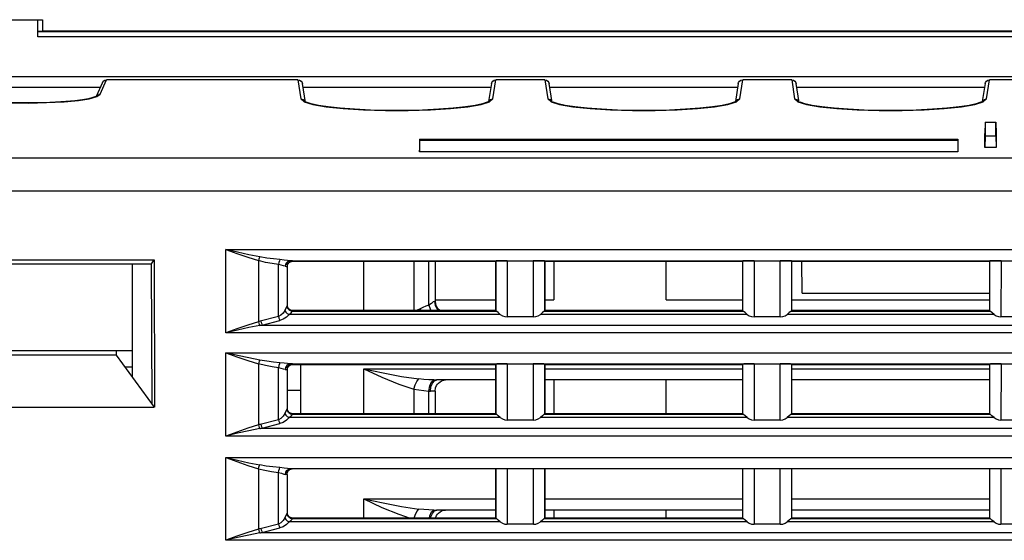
# Model space of a CAD drawing. Extents: x 0 to 420, y 0 to 297.
# Tile 10 of 34: x 208 to 224, y 69 to 77. Entities that reach past the tile are written whole.
import ezdxf

# ---------------------------------------------------------------- set-up
doc = ezdxf.new("R2010")
doc.units = 0
doc.header["$LTSCALE"] = 23.1
doc.layers.get('0').update_dxf_attribs({"linetype": 'CONTINUOUS'})

msp = doc.modelspace()

# ---------------------------------------------------------------- linework, layer by layer
at = {"color": 7, "linetype": 'CONTINUOUS'}
for p, q in [((207.938, 77.293), (208.533, 77.293)), ((208.463, 77.027), (208.463, 77.293)), ((208.533, 77.293), (208.533, 77.113)), ((208.463, 77.115), (208.533, 77.115)), ((208.463, 77.111), (232.599, 77.111)), ((232.543, 77.113), (208.533, 77.113)), ((232.598, 77.027), (208.463, 77.027)), ((207.865, 76.406), (227.36, 76.406)), ((209.434, 76.128), (209.533, 76.355)), ((212.52, 76.355), (209.533, 76.355)), ((212.52, 76.355), (212.566, 76.058)), ((215.559, 76.058), (215.606, 76.355)), ((216.37, 76.355), (215.606, 76.355)), ((216.37, 76.355), (216.416, 76.058)), ((219.409, 76.058), (219.456, 76.355)), ((220.22, 76.355), (219.456, 76.355)), ((220.22, 76.355), (220.266, 76.058)), ((223.259, 76.058), (223.306, 76.355)), ((227.203, 76.355), (223.306, 76.355)), ((209.433, 76.232), (207.695, 76.232)), ((209.469, 76.312), (209.374, 76.096)), ((212.635, 76.003), (212.589, 76.295)), ((215.526, 76.232), (212.599, 76.232)), ((215.536, 76.295), (215.492, 76.015)), ((216.485, 76.003), (216.439, 76.295)), ((219.376, 76.232), (216.449, 76.232)), ((219.386, 76.295), (219.342, 76.015)), ((220.335, 76.003), (220.289, 76.295)), ((223.226, 76.232), (220.299, 76.232)), ((223.236, 76.295), (223.192, 76.015)), ((209.099, 76.034), (209.265, 76.06)), ((209.378, 76.098), (209.365, 76.092)), ((209.4, 76.119), (209.434, 76.128)), ((212.566, 76.058), (212.617, 76.013)), ((215.525, 76.049), (215.559, 76.058)), ((216.416, 76.058), (216.467, 76.013)), ((219.375, 76.049), (219.409, 76.058)), ((220.266, 76.058), (220.317, 76.013)), ((223.225, 76.049), (223.259, 76.058)), ((212.617, 76.013), (212.751, 75.971)), ((215.167, 75.935), (215.375, 75.971)), ((216.467, 76.013), (216.601, 75.971)), ((219.017, 75.935), (219.225, 75.971)), ((220.317, 76.013), (220.451, 75.971)), ((222.867, 75.935), (223.075, 75.971)), ((223.236, 75.692), (223.233, 75.516)), ((223.236, 75.692), (223.236, 75.475)), ((223.236, 75.692), (223.405, 75.692)), ((223.405, 75.475), (223.405, 75.692)), ((223.405, 75.692), (223.408, 75.516)), ((214.416, 75.43), (214.413, 75.254)), ((214.416, 75.409), (214.413, 75.233)), ((214.416, 75.43), (214.416, 75.409)), ((214.416, 75.43), (222.81, 75.43)), ((222.81, 75.409), (214.416, 75.409)), ((222.81, 75.43), (222.813, 75.254)), ((222.81, 75.409), (222.81, 75.43)), ((222.81, 75.409), (222.813, 75.233)), ((223.233, 75.298), (223.233, 75.516)), ((223.236, 75.475), (223.233, 75.298)), ((223.405, 75.475), (223.236, 75.475)), ((223.405, 75.475), (223.408, 75.298)), ((223.408, 75.516), (223.408, 75.298)), ((214.413, 75.233), (214.413, 75.254)), ((222.813, 75.254), (222.813, 75.233)), ((223.408, 75.298), (223.233, 75.298)), ((189.902, 75.137), (227.373, 75.137)), ((222.813, 75.233), (214.413, 75.233)), ((227.381, 74.615), (189.894, 74.615)), ((211.393, 72.405), (211.393, 73.706)), ((211.393, 73.706), (227.167, 73.706)), ((206.301, 73.545), (210.275, 73.545)), ((206.337, 73.485), (210.238, 73.485)), ((209.933, 73.485), (209.933, 71.721)), ((210.238, 73.485), (210.275, 73.545)), ((210.244, 71.295), (210.238, 73.485)), ((210.275, 73.545), (210.281, 71.244)), ((211.902, 73.533), (211.902, 72.579)), ((212.217, 72.66), (212.217, 73.472)), ((212.347, 73.442), (212.35, 73.442)), ((212.354, 73.47), (212.35, 73.442)), ((212.35, 73.442), (212.35, 72.832)), ((212.352, 73.464), (212.354, 73.469)), ((212.354, 73.469), (212.373, 73.498)), ((212.373, 73.498), (212.401, 73.516)), ((212.396, 73.531), (226.131, 73.531)), ((212.401, 73.516), (212.435, 73.523)), ((212.435, 73.523), (212.437, 73.529)), ((212.435, 73.523), (215.603, 73.523)), ((213.545, 72.753), (213.545, 73.531)), ((214.327, 73.531), (214.327, 72.753)), ((214.561, 72.837), (214.561, 73.527)), ((214.658, 73.526), (214.658, 72.896)), ((215.609, 73.529), (215.603, 73.523)), ((215.603, 73.523), (215.603, 72.753)), ((215.609, 72.746), (215.609, 73.529)), ((215.785, 73.531), (215.784, 72.655)), ((216.192, 72.655), (216.191, 73.531)), ((216.367, 73.529), (216.367, 72.746)), ((216.367, 73.529), (216.373, 73.523)), ((216.373, 72.753), (216.373, 73.523)), ((216.373, 73.523), (219.453, 73.523)), ((216.513, 73.531), (216.513, 72.921)), ((218.263, 72.921), (218.263, 73.531)), ((219.459, 73.529), (219.453, 73.523)), ((219.453, 73.523), (219.453, 72.753)), ((219.459, 72.746), (219.459, 73.529)), ((219.635, 73.531), (219.634, 72.655)), ((220.042, 72.655), (220.041, 73.531)), ((220.217, 73.529), (220.217, 72.746)), ((220.217, 73.529), (220.223, 73.523)), ((220.223, 72.753), (220.223, 73.523)), ((220.223, 73.523), (223.303, 73.523)), ((220.384, 73.026), (220.38, 73.531)), ((223.309, 73.529), (223.303, 73.523)), ((223.303, 73.523), (223.303, 72.753)), ((223.309, 72.746), (223.309, 73.529)), ((223.485, 73.531), (223.484, 72.655)), ((220.384, 73.026), (223.303, 73.026)), ((212.332, 72.793), (212.313, 72.755)), ((212.35, 72.832), (212.35, 72.828)), ((212.35, 72.827), (212.35, 72.828)), ((212.35, 72.828), (212.353, 72.811)), ((212.353, 72.811), (212.353, 72.811)), ((214.649, 72.896), (214.658, 72.896)), ((214.658, 72.921), (215.603, 72.921)), ((216.373, 72.921), (216.513, 72.921)), ((218.263, 72.921), (219.453, 72.921)), ((220.223, 72.921), (223.303, 72.921)), ((212.217, 72.66), (211.929, 72.586)), ((212.375, 72.771), (212.404, 72.752)), ((212.376, 72.771), (212.404, 72.752)), ((215.676, 72.693), (212.382, 72.693)), ((212.404, 72.752), (212.437, 72.746)), ((212.404, 72.752), (212.437, 72.745)), ((212.435, 72.753), (212.437, 72.746)), ((215.603, 72.753), (212.435, 72.753)), ((212.437, 72.745), (212.437, 72.746)), ((212.437, 72.746), (215.61, 72.746)), ((214.425, 72.783), (214.366, 72.753)), ((214.439, 72.753), (214.425, 72.783)), ((215.609, 72.746), (215.603, 72.753)), ((215.609, 72.746), (215.61, 72.746)), ((216.192, 72.655), (215.784, 72.655)), ((219.526, 72.693), (216.3, 72.693)), ((216.366, 72.746), (216.367, 72.746)), ((216.366, 72.746), (219.46, 72.746)), ((216.367, 72.746), (216.373, 72.753)), ((219.453, 72.753), (216.373, 72.753)), ((219.459, 72.746), (219.453, 72.753)), ((219.459, 72.746), (219.46, 72.746)), ((220.042, 72.655), (219.634, 72.655)), ((223.376, 72.693), (220.15, 72.693)), ((220.216, 72.746), (220.217, 72.746)), ((220.216, 72.746), (223.31, 72.746)), ((220.217, 72.746), (220.223, 72.753)), ((223.303, 72.753), (220.223, 72.753)), ((223.309, 72.746), (223.303, 72.753)), ((223.309, 72.746), (223.31, 72.746)), ((223.892, 72.655), (223.484, 72.655)), ((211.963, 72.528), (212.238, 72.599)), ((211.963, 72.528), (226.598, 72.528)), ((227.167, 72.405), (211.393, 72.405)), ((209.933, 72.127), (206.643, 72.127)), ((209.688, 72.057), (206.888, 72.057)), ((209.688, 72.057), (209.688, 72.127)), ((210.281, 71.244), (209.688, 72.057)), ((211.393, 70.795), (211.393, 72.096)), ((211.393, 72.096), (227.167, 72.096)), ((209.933, 71.871), (209.823, 71.871)), ((211.902, 71.923), (211.902, 70.969)), ((212.354, 71.859), (212.373, 71.888)), ((212.373, 71.888), (212.401, 71.906)), ((212.396, 71.921), (226.131, 71.921)), ((212.401, 71.906), (212.435, 71.913)), ((212.435, 71.913), (212.437, 71.919)), ((212.435, 71.913), (215.603, 71.913)), ((212.558, 71.921), (212.558, 71.143)), ((215.609, 71.919), (215.603, 71.913)), ((215.603, 71.913), (215.603, 71.143)), ((215.609, 71.136), (215.609, 71.919)), ((215.785, 71.921), (215.784, 71.045)), ((216.192, 71.045), (216.191, 71.921)), ((216.367, 71.919), (216.367, 71.136)), ((216.367, 71.919), (216.373, 71.913)), ((216.373, 71.143), (216.373, 71.913)), ((216.373, 71.913), (219.453, 71.913)), ((219.459, 71.919), (219.453, 71.913)), ((219.453, 71.913), (219.453, 71.143)), ((219.459, 71.136), (219.459, 71.919)), ((219.635, 71.921), (219.634, 71.045)), ((220.042, 71.045), (220.041, 71.921)), ((220.217, 71.919), (220.217, 71.136)), ((220.217, 71.919), (220.223, 71.913)), ((220.223, 71.143), (220.223, 71.913)), ((220.223, 71.913), (223.303, 71.913)), ((223.309, 71.919), (223.303, 71.913)), ((223.303, 71.913), (223.303, 71.143)), ((223.309, 71.136), (223.309, 71.919)), ((223.485, 71.921), (223.484, 71.045)), ((212.217, 71.05), (212.217, 71.862)), ((212.347, 71.832), (212.35, 71.832)), ((212.354, 71.86), (212.35, 71.832)), ((212.35, 71.832), (212.35, 71.222)), ((212.352, 71.854), (212.354, 71.859)), ((213.545, 71.143), (213.545, 71.845)), ((213.545, 71.845), (215.603, 71.845)), ((216.373, 71.845), (219.453, 71.845)), ((220.223, 71.845), (223.303, 71.845)), ((214.586, 71.496), (214.593, 71.563)), ((214.603, 71.642), (214.639, 71.671)), ((214.649, 71.657), (214.688, 71.671)), ((215.603, 71.671), (214.68, 71.671)), ((219.453, 71.671), (216.373, 71.671)), ((216.513, 71.671), (216.513, 71.143)), ((218.263, 71.143), (218.263, 71.671)), ((223.303, 71.671), (220.223, 71.671)), ((212.558, 71.506), (212.35, 71.506)), ((214.327, 71.528), (214.327, 71.143)), ((214.561, 71.143), (214.561, 71.497)), ((214.658, 71.496), (214.665, 71.546)), ((214.658, 71.496), (214.658, 71.143)), ((206.297, 71.244), (210.278, 71.244)), ((212.332, 71.183), (212.313, 71.145)), ((212.35, 71.222), (212.35, 71.218)), ((212.35, 71.217), (212.35, 71.218)), ((212.35, 71.218), (212.353, 71.201)), ((212.353, 71.201), (212.353, 71.201)), ((212.375, 71.161), (212.404, 71.142)), ((212.376, 71.161), (212.404, 71.142)), ((212.404, 71.142), (212.437, 71.136)), ((212.404, 71.142), (212.437, 71.135)), ((212.435, 71.143), (212.437, 71.136)), ((215.603, 71.143), (212.435, 71.143)), ((212.437, 71.135), (212.437, 71.136)), ((212.437, 71.136), (215.61, 71.136)), ((215.609, 71.136), (215.603, 71.143)), ((215.609, 71.136), (215.61, 71.136)), ((216.366, 71.136), (216.367, 71.136)), ((216.366, 71.136), (219.46, 71.136)), ((216.367, 71.136), (216.373, 71.143)), ((219.453, 71.143), (216.373, 71.143)), ((219.459, 71.136), (219.453, 71.143)), ((219.459, 71.136), (219.46, 71.136)), ((220.216, 71.136), (220.217, 71.136)), ((220.216, 71.136), (223.31, 71.136)), ((220.217, 71.136), (220.223, 71.143)), ((223.303, 71.143), (220.223, 71.143)), ((223.309, 71.136), (223.303, 71.143)), ((223.309, 71.136), (223.31, 71.136)), ((212.217, 71.05), (211.929, 70.976)), ((211.963, 70.918), (212.238, 70.989)), ((215.676, 71.083), (212.382, 71.083)), ((216.192, 71.045), (215.784, 71.045)), ((219.526, 71.083), (216.3, 71.083)), ((220.042, 71.045), (219.634, 71.045)), ((223.376, 71.083), (220.15, 71.083)), ((223.892, 71.045), (223.484, 71.045)), ((227.167, 70.795), (211.393, 70.795)), ((211.963, 70.918), (226.598, 70.918)), ((211.393, 69.168), (211.393, 70.459)), ((211.393, 70.459), (227.167, 70.459)), ((211.902, 70.286), (211.902, 69.342)), ((212.217, 69.422), (212.217, 70.225)), ((212.347, 70.197), (212.324, 70.197)), ((212.346, 70.259), (212.37, 70.278)), ((212.35, 70.197), (212.347, 70.197)), ((212.35, 70.197), (212.35, 69.595)), ((212.37, 70.278), (212.399, 70.285)), ((226.126, 70.285), (212.399, 70.285)), ((215.603, 70.286), (215.603, 69.516)), ((215.609, 69.509), (215.609, 70.285)), ((215.784, 70.285), (215.784, 69.418)), ((216.192, 69.418), (216.192, 70.285)), ((216.367, 70.285), (216.367, 69.509)), ((216.373, 69.516), (216.373, 70.286)), ((219.453, 70.286), (219.453, 69.516)), ((219.459, 69.509), (219.459, 70.285)), ((219.634, 70.285), (219.634, 69.418)), ((220.042, 69.418), (220.042, 70.285)), ((220.217, 70.285), (220.217, 69.509)), ((220.223, 69.516), (220.223, 70.286)), ((223.303, 70.286), (223.303, 69.516)), ((223.309, 69.509), (223.309, 70.285)), ((223.484, 70.285), (223.484, 69.418)), ((213.545, 69.516), (213.545, 69.815)), ((213.545, 69.815), (215.603, 69.815)), ((216.373, 69.815), (219.453, 69.815)), ((220.223, 69.815), (223.303, 69.815)), ((212.35, 69.595), (212.35, 69.59)), ((212.35, 69.589), (212.35, 69.59)), ((212.35, 69.59), (212.353, 69.574)), ((212.353, 69.574), (212.353, 69.573)), ((214.603, 69.612), (214.639, 69.641)), ((214.649, 69.627), (214.688, 69.641)), ((215.603, 69.641), (214.68, 69.641)), ((219.453, 69.641), (216.373, 69.641)), ((216.513, 69.641), (216.513, 69.516)), ((218.263, 69.516), (218.263, 69.641)), ((223.303, 69.641), (220.223, 69.641)), ((212.217, 69.422), (211.929, 69.349)), ((212.332, 69.556), (212.313, 69.517)), ((212.375, 69.533), (212.404, 69.514)), ((212.376, 69.533), (212.404, 69.515)), ((215.676, 69.456), (212.382, 69.456)), ((212.404, 69.515), (212.437, 69.509)), ((212.404, 69.514), (212.437, 69.508)), ((212.435, 69.516), (212.437, 69.509)), ((215.603, 69.516), (212.435, 69.516)), ((212.437, 69.508), (212.437, 69.509)), ((212.437, 69.509), (215.61, 69.509)), ((214.591, 69.516), (214.593, 69.533)), ((215.609, 69.509), (215.603, 69.516)), ((215.609, 69.509), (215.61, 69.509)), ((216.192, 69.418), (215.784, 69.418)), ((219.526, 69.456), (216.3, 69.456)), ((216.366, 69.509), (216.367, 69.509)), ((216.366, 69.509), (219.46, 69.509)), ((216.367, 69.509), (216.373, 69.516)), ((219.453, 69.516), (216.373, 69.516)), ((219.459, 69.509), (219.453, 69.516)), ((219.459, 69.509), (219.46, 69.509)), ((220.042, 69.418), (219.634, 69.418)), ((223.376, 69.456), (220.15, 69.456)), ((220.216, 69.509), (220.217, 69.509)), ((220.216, 69.509), (223.31, 69.509)), ((220.217, 69.509), (220.223, 69.516)), ((223.303, 69.516), (220.223, 69.516)), ((223.309, 69.509), (223.303, 69.516)), ((223.309, 69.509), (223.31, 69.509)), ((223.892, 69.418), (223.484, 69.418)), ((211.963, 69.291), (212.238, 69.361)), ((211.963, 69.291), (226.598, 69.291)), ((227.167, 69.168), (211.393, 69.168))]:
    msp.add_line(p, q, dxfattribs=at)
for points in [[(209.469, 76.312), (209.484, 76.334), (209.507, 76.349), (209.533, 76.355)], [(212.52, 76.355), (212.546, 76.349), (212.569, 76.335), (212.584, 76.312), (212.589, 76.295)], [(215.536, 76.295), (215.541, 76.312), (215.557, 76.334), (215.579, 76.349), (215.606, 76.355)], [(216.37, 76.355), (216.396, 76.349), (216.419, 76.335), (216.434, 76.312), (216.439, 76.295)], [(219.386, 76.295), (219.391, 76.312), (219.407, 76.334), (219.429, 76.349), (219.456, 76.355)], [(220.22, 76.355), (220.246, 76.349), (220.269, 76.335), (220.284, 76.312), (220.289, 76.295)], [(223.236, 76.295), (223.241, 76.312), (223.257, 76.334), (223.279, 76.349), (223.306, 76.355)], [(207.193, 76.092), (207.329, 76.057), (207.528, 76.028), (207.771, 76.008), (208.039, 75.996), (208.315, 75.992), (208.6, 75.998), (208.871, 76.012), (209.099, 76.034)], [(209.365, 76.092), (209.323, 76.077), (209.254, 76.06), (209.159, 76.044), (209.04, 76.028), (208.899, 76.015), (208.738, 76.004), (208.562, 75.997), (208.377, 75.993), (208.19, 75.993), (208.006, 75.997), (207.832, 76.005), (207.673, 76.015), (207.533, 76.029), (207.415, 76.044), (207.322, 76.06), (207.253, 76.077), (207.208, 76.093)], [(209.265, 76.06), (209.383, 76.093), (209.434, 76.128)], [(209.37, 76.087), (209.374, 76.094), (209.4, 76.119)], [(212.566, 76.058), (212.602, 76.048), (212.627, 76.022), (212.635, 76)], [(215.498, 76.018), (215.471, 76.004), (215.399, 75.98), (215.286, 75.955), (215.133, 75.932), (214.94, 75.911), (214.715, 75.894), (214.462, 75.882), (214.194, 75.876), (213.92, 75.876), (213.653, 75.882), (213.403, 75.894), (213.18, 75.911), (212.99, 75.932), (212.838, 75.956), (212.726, 75.98), (212.65, 76.006)], [(215.375, 75.971), (215.508, 76.013), (215.559, 76.058)], [(215.496, 76.017), (215.499, 76.024), (215.525, 76.049)], [(216.416, 76.058), (216.452, 76.048), (216.477, 76.022), (216.485, 76)], [(219.348, 76.018), (219.321, 76.004), (219.249, 75.98), (219.136, 75.955), (218.983, 75.932), (218.79, 75.911), (218.565, 75.894), (218.312, 75.882), (218.044, 75.876), (217.77, 75.876), (217.503, 75.882), (217.253, 75.894), (217.03, 75.911), (216.84, 75.932), (216.688, 75.956), (216.576, 75.98), (216.5, 76.006)], [(219.225, 75.971), (219.358, 76.013), (219.409, 76.058)], [(219.346, 76.017), (219.349, 76.024), (219.375, 76.049)], [(220.266, 76.058), (220.302, 76.048), (220.327, 76.022), (220.335, 76)], [(223.198, 76.018), (223.171, 76.004), (223.099, 75.98), (222.986, 75.955), (222.833, 75.932), (222.64, 75.911), (222.415, 75.894), (222.162, 75.882), (221.894, 75.876), (221.62, 75.876), (221.353, 75.882), (221.103, 75.894), (220.88, 75.911), (220.69, 75.932), (220.538, 75.956), (220.426, 75.98), (220.35, 76.006)], [(223.075, 75.971), (223.208, 76.013), (223.259, 76.058)], [(223.196, 76.017), (223.199, 76.024), (223.225, 76.049)], [(212.751, 75.971), (212.958, 75.935), (213.226, 75.906), (213.542, 75.886), (213.887, 75.876), (214.241, 75.876), (214.585, 75.886), (214.9, 75.907), (215.167, 75.935)], [(216.601, 75.971), (216.808, 75.935), (217.076, 75.906), (217.392, 75.886), (217.737, 75.876), (218.091, 75.876), (218.435, 75.886), (218.75, 75.907), (219.017, 75.935)], [(220.451, 75.971), (220.658, 75.935), (220.926, 75.906), (221.242, 75.886), (221.587, 75.876), (221.941, 75.876), (222.285, 75.886), (222.6, 75.907), (222.867, 75.935)], [(211.924, 73.59), (211.753, 73.625), (211.576, 73.664), (211.393, 73.706)], [(211.393, 73.706), (211.568, 73.643), (211.738, 73.585), (211.902, 73.533)], [(211.924, 73.59), (211.916, 73.573), (211.909, 73.554), (211.902, 73.533)], [(212.238, 73.55), (212.137, 73.56), (212.034, 73.572), (211.924, 73.59)], [(212.217, 73.472), (212.115, 73.487), (212.012, 73.506), (211.902, 73.533)], [(212.238, 73.55), (212.23, 73.531), (212.222, 73.504), (212.217, 73.472)], [(212.322, 73.444), (212.295, 73.449), (212.26, 73.461), (212.217, 73.472)], [(212.398, 73.531), (212.356, 73.535), (212.304, 73.542), (212.238, 73.55)], [(212.396, 73.531), (212.368, 73.524), (212.344, 73.505), (212.328, 73.477), (212.322, 73.444)], [(212.322, 73.444), (212.337, 73.443), (212.347, 73.442)], [(212.375, 73.504), (212.356, 73.475), (212.354, 73.47)], [(212.437, 73.529), (212.404, 73.522), (212.375, 73.504)], [(212.437, 73.529), (212.433, 73.53), (212.419, 73.531), (212.396, 73.531)], [(215.785, 73.531), (215.716, 73.531), (215.659, 73.53), (215.622, 73.53), (215.609, 73.529)], [(216.367, 73.529), (216.353, 73.53), (216.315, 73.53), (216.258, 73.531), (216.19, 73.531)], [(219.634, 73.531), (219.566, 73.531), (219.509, 73.53), (219.472, 73.53), (219.459, 73.529)], [(220.217, 73.529), (220.203, 73.53), (220.165, 73.53), (220.108, 73.531), (220.04, 73.531)], [(223.485, 73.531), (223.415, 73.531), (223.359, 73.53), (223.322, 73.53), (223.309, 73.529)], [(212.35, 72.832), (212.345, 72.819), (212.332, 72.793)], [(212.35, 72.828), (212.356, 72.799), (212.375, 72.771)], [(212.352, 72.811), (212.351, 72.817), (212.35, 72.825), (212.35, 72.827)], [(212.353, 72.811), (212.356, 72.8), (212.376, 72.771)], [(212.435, 72.753), (212.401, 72.76), (212.373, 72.779), (212.354, 72.807), (212.353, 72.811)], [(214.561, 72.837), (214.514, 72.821), (214.469, 72.803), (214.425, 72.783)], [(214.649, 72.896), (214.63, 72.888), (214.6, 72.866), (214.561, 72.837)], [(214.561, 72.837), (214.581, 72.779), (214.594, 72.753)], [(214.649, 72.896), (214.661, 72.831), (214.698, 72.772), (214.725, 72.753)], [(214.739, 72.753), (214.709, 72.774), (214.671, 72.83), (214.658, 72.897)], [(214.658, 72.896), (214.671, 72.829), (214.709, 72.772), (214.738, 72.753)], [(212.313, 72.755), (212.287, 72.715), (212.254, 72.681), (212.217, 72.66)], [(212.217, 72.66), (212.223, 72.637), (212.231, 72.616), (212.238, 72.599)], [(212.382, 72.693), (212.341, 72.651), (212.291, 72.618), (212.238, 72.599)], [(212.313, 72.755), (212.33, 72.73), (212.354, 72.709), (212.382, 72.693)], [(212.382, 72.693), (212.412, 72.72), (212.431, 72.737), (212.437, 72.745)], [(215.676, 72.693), (215.643, 72.721), (215.62, 72.739), (215.61, 72.746)], [(215.676, 72.693), (215.708, 72.673), (215.744, 72.66), (215.784, 72.655)], [(216.192, 72.655), (216.231, 72.66), (216.267, 72.673), (216.3, 72.693)], [(216.366, 72.746), (216.356, 72.739), (216.333, 72.721), (216.3, 72.693)], [(219.526, 72.693), (219.493, 72.721), (219.47, 72.739), (219.46, 72.746)], [(219.526, 72.693), (219.558, 72.673), (219.594, 72.66), (219.634, 72.655)], [(220.042, 72.655), (220.081, 72.66), (220.117, 72.673), (220.15, 72.693)], [(220.216, 72.746), (220.206, 72.739), (220.183, 72.721), (220.15, 72.693)], [(223.376, 72.693), (223.343, 72.721), (223.32, 72.739), (223.31, 72.746)], [(223.376, 72.693), (223.408, 72.673), (223.444, 72.66), (223.484, 72.655)], [(211.902, 72.579), (211.737, 72.527), (211.568, 72.468), (211.393, 72.405)], [(211.924, 72.521), (211.753, 72.487), (211.576, 72.448), (211.393, 72.405)], [(211.929, 72.586), (211.916, 72.583), (211.902, 72.579)], [(211.902, 72.579), (211.909, 72.558), (211.916, 72.538), (211.924, 72.521)], [(211.924, 72.521), (211.937, 72.524), (211.95, 72.526), (211.963, 72.528)], [(211.942, 72.59), (211.948, 72.567), (211.955, 72.546), (211.963, 72.528)], [(211.924, 71.98), (211.753, 72.015), (211.576, 72.054), (211.393, 72.096)], [(211.393, 72.096), (211.568, 72.033), (211.738, 71.975), (211.902, 71.923)], [(211.924, 71.98), (211.916, 71.963), (211.909, 71.944), (211.902, 71.923)], [(212.217, 71.862), (212.115, 71.877), (212.012, 71.896), (211.902, 71.923)], [(212.238, 71.94), (212.137, 71.95), (212.034, 71.962), (211.924, 71.98)], [(212.238, 71.94), (212.23, 71.921), (212.222, 71.894), (212.217, 71.862)], [(212.398, 71.921), (212.356, 71.925), (212.304, 71.932), (212.238, 71.94)], [(212.396, 71.921), (212.368, 71.914), (212.344, 71.895), (212.328, 71.867), (212.322, 71.834)], [(212.375, 71.894), (212.356, 71.865), (212.354, 71.86)], [(212.437, 71.919), (212.404, 71.912), (212.375, 71.894)], [(212.437, 71.919), (212.433, 71.92), (212.419, 71.921), (212.396, 71.921)], [(215.785, 71.921), (215.716, 71.921), (215.659, 71.92), (215.622, 71.92), (215.609, 71.919)], [(216.367, 71.919), (216.353, 71.92), (216.315, 71.92), (216.258, 71.921), (216.19, 71.921)], [(219.634, 71.921), (219.566, 71.921), (219.509, 71.92), (219.472, 71.92), (219.459, 71.919)], [(220.217, 71.919), (220.203, 71.92), (220.165, 71.92), (220.108, 71.921), (220.04, 71.921)], [(223.485, 71.921), (223.415, 71.921), (223.359, 71.92), (223.322, 71.92), (223.309, 71.919)], [(212.322, 71.834), (212.295, 71.839), (212.26, 71.851), (212.217, 71.862)], [(212.322, 71.834), (212.337, 71.833), (212.347, 71.832)], [(213.545, 71.845), (213.85, 71.781), (214.137, 71.725), (214.405, 71.686)], [(213.545, 71.845), (213.83, 71.712), (214.092, 71.605), (214.327, 71.528)], [(214.327, 71.528), (214.346, 71.593), (214.374, 71.649), (214.405, 71.686)], [(214.639, 71.671), (214.56, 71.674), (214.482, 71.679), (214.405, 71.686)], [(214.561, 71.497), (214.574, 71.578), (214.603, 71.642)], [(214.593, 71.563), (214.616, 71.619), (214.649, 71.657)], [(214.639, 71.671), (214.656, 71.671), (214.672, 71.671), (214.68, 71.671)], [(214.665, 71.546), (214.681, 71.583), (214.697, 71.607), (214.711, 71.622)], [(214.711, 71.622), (214.737, 71.643), (214.755, 71.653)], [(214.755, 71.653), (214.775, 71.661), (214.794, 71.667), (214.812, 71.67), (214.82, 71.671)], [(214.327, 71.528), (214.403, 71.515), (214.481, 71.505), (214.561, 71.497)], [(214.561, 71.497), (214.57, 71.496), (214.578, 71.496), (214.586, 71.496)], [(214.658, 71.496), (214.649, 71.496), (214.624, 71.496), (214.586, 71.496)], [(212.313, 71.145), (212.287, 71.105), (212.254, 71.071), (212.217, 71.05)], [(212.313, 71.145), (212.33, 71.12), (212.354, 71.099), (212.382, 71.083)], [(212.35, 71.222), (212.345, 71.209), (212.332, 71.183)], [(212.35, 71.218), (212.356, 71.189), (212.375, 71.161)], [(212.352, 71.201), (212.351, 71.207), (212.35, 71.215), (212.35, 71.217)], [(212.353, 71.201), (212.356, 71.19), (212.376, 71.161)], [(212.435, 71.143), (212.401, 71.15), (212.373, 71.169), (212.354, 71.197), (212.353, 71.201)], [(212.382, 71.083), (212.412, 71.11), (212.431, 71.127), (212.437, 71.135)], [(215.676, 71.083), (215.643, 71.111), (215.62, 71.129), (215.61, 71.136)], [(216.366, 71.136), (216.356, 71.129), (216.333, 71.111), (216.3, 71.083)], [(219.526, 71.083), (219.493, 71.111), (219.47, 71.129), (219.46, 71.136)], [(220.216, 71.136), (220.206, 71.129), (220.183, 71.111), (220.15, 71.083)], [(223.376, 71.083), (223.343, 71.111), (223.32, 71.129), (223.31, 71.136)], [(211.902, 70.969), (211.737, 70.917), (211.568, 70.858), (211.393, 70.795)], [(211.929, 70.976), (211.916, 70.973), (211.902, 70.969)], [(211.902, 70.969), (211.909, 70.948), (211.916, 70.928), (211.924, 70.911)], [(211.942, 70.98), (211.948, 70.957), (211.955, 70.936), (211.963, 70.918)], [(212.217, 71.05), (212.223, 71.027), (212.231, 71.006), (212.238, 70.989)], [(212.382, 71.083), (212.341, 71.041), (212.291, 71.008), (212.238, 70.989)], [(215.676, 71.083), (215.708, 71.063), (215.744, 71.05), (215.784, 71.045)], [(216.192, 71.045), (216.231, 71.05), (216.267, 71.063), (216.3, 71.083)], [(219.526, 71.083), (219.558, 71.063), (219.594, 71.05), (219.634, 71.045)], [(220.042, 71.045), (220.081, 71.05), (220.117, 71.063), (220.15, 71.083)], [(223.376, 71.083), (223.408, 71.063), (223.444, 71.05), (223.484, 71.045)], [(211.924, 70.911), (211.753, 70.877), (211.576, 70.838), (211.393, 70.795)], [(211.924, 70.911), (211.937, 70.914), (211.95, 70.916), (211.963, 70.918)], [(211.393, 70.459), (211.577, 70.417), (211.754, 70.378), (211.924, 70.344)], [(211.393, 70.459), (211.568, 70.396), (211.738, 70.338), (211.902, 70.286)], [(211.902, 70.286), (211.909, 70.307), (211.916, 70.327), (211.924, 70.344)], [(212.238, 70.303), (212.129, 70.314), (212.024, 70.327), (211.924, 70.344)], [(211.902, 70.286), (212.002, 70.261), (212.106, 70.241), (212.217, 70.225)], [(212.217, 70.225), (212.222, 70.257), (212.23, 70.284), (212.238, 70.303)], [(212.217, 70.225), (212.261, 70.214), (212.298, 70.202), (212.324, 70.197)], [(212.399, 70.285), (212.359, 70.288), (212.303, 70.296), (212.238, 70.303)], [(212.324, 70.197), (212.33, 70.231), (212.346, 70.259)], [(212.35, 70.197), (212.353, 70.222), (212.36, 70.239)], [(212.36, 70.239), (212.372, 70.255), (212.382, 70.265), (212.395, 70.274), (212.408, 70.28), (212.419, 70.283)], [(212.419, 70.283), (212.429, 70.285), (212.431, 70.285)], [(213.545, 69.815), (213.85, 69.751), (214.137, 69.695), (214.405, 69.656)], [(213.545, 69.815), (213.83, 69.682), (214.092, 69.575), (214.272, 69.516)], [(212.35, 69.595), (212.345, 69.582), (212.332, 69.556)], [(212.35, 69.59), (212.356, 69.562), (212.375, 69.533)], [(212.352, 69.574), (212.351, 69.579), (212.35, 69.588), (212.35, 69.589)], [(212.353, 69.573), (212.356, 69.562), (212.376, 69.533)], [(212.435, 69.516), (212.401, 69.522), (212.373, 69.541), (212.354, 69.569), (212.353, 69.573)], [(214.332, 69.516), (214.346, 69.563), (214.374, 69.619), (214.405, 69.656)], [(214.639, 69.641), (214.56, 69.644), (214.482, 69.649), (214.405, 69.656)], [(214.569, 69.516), (214.574, 69.548), (214.603, 69.612)], [(214.593, 69.533), (214.616, 69.589), (214.649, 69.627)], [(214.639, 69.641), (214.656, 69.641), (214.672, 69.641), (214.68, 69.641)], [(214.665, 69.516), (214.681, 69.553), (214.697, 69.577), (214.711, 69.592)], [(214.711, 69.592), (214.737, 69.613), (214.755, 69.623)], [(214.755, 69.623), (214.775, 69.631), (214.794, 69.637), (214.812, 69.64), (214.82, 69.641)], [(212.313, 69.517), (212.287, 69.477), (212.254, 69.443), (212.217, 69.422)], [(212.217, 69.422), (212.223, 69.4), (212.231, 69.379), (212.238, 69.361)], [(212.382, 69.456), (212.341, 69.414), (212.291, 69.381), (212.238, 69.361)], [(212.313, 69.517), (212.33, 69.492), (212.354, 69.471), (212.382, 69.456)], [(212.382, 69.456), (212.412, 69.482), (212.431, 69.499), (212.437, 69.508)], [(215.676, 69.456), (215.643, 69.483), (215.62, 69.502), (215.61, 69.509)], [(215.676, 69.456), (215.708, 69.435), (215.744, 69.422), (215.784, 69.418)], [(216.192, 69.418), (216.231, 69.422), (216.267, 69.435), (216.3, 69.456)], [(216.366, 69.509), (216.356, 69.502), (216.332, 69.483), (216.3, 69.456)], [(219.526, 69.456), (219.493, 69.483), (219.47, 69.502), (219.46, 69.509)], [(219.526, 69.456), (219.558, 69.435), (219.594, 69.422), (219.634, 69.418)], [(220.042, 69.418), (220.081, 69.422), (220.117, 69.435), (220.15, 69.456)], [(220.216, 69.509), (220.206, 69.502), (220.182, 69.483), (220.15, 69.456)], [(223.376, 69.456), (223.343, 69.483), (223.32, 69.502), (223.31, 69.509)], [(223.376, 69.456), (223.408, 69.435), (223.444, 69.422), (223.484, 69.418)], [(211.902, 69.342), (211.737, 69.289), (211.568, 69.231), (211.393, 69.168)], [(211.924, 69.284), (211.753, 69.249), (211.576, 69.21), (211.393, 69.168)], [(211.929, 69.349), (211.916, 69.345), (211.902, 69.342)], [(211.902, 69.342), (211.909, 69.321), (211.916, 69.301), (211.924, 69.284)], [(211.924, 69.284), (211.937, 69.286), (211.95, 69.288), (211.963, 69.291)], [(211.942, 69.352), (211.948, 69.33), (211.955, 69.309), (211.963, 69.291)]]:
    msp.add_lwpolyline(points, dxfattribs=at)

doc.saveas('drawing.dxf')
